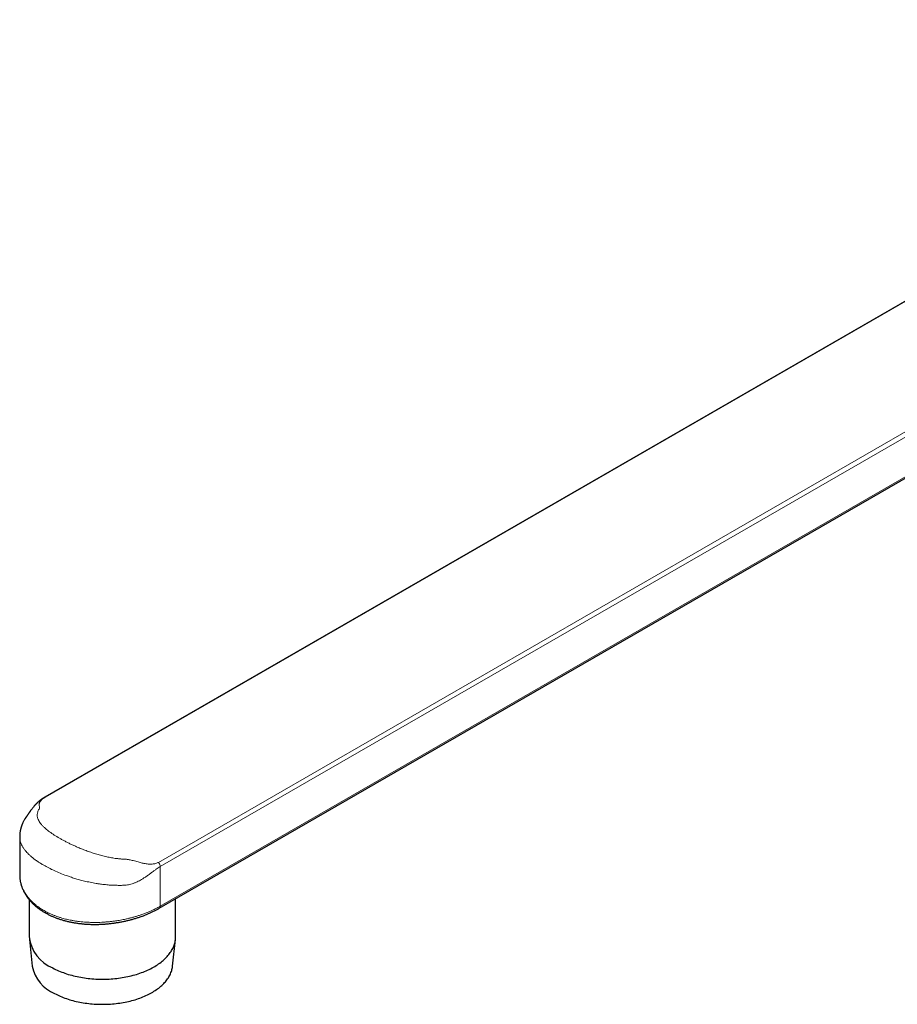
# Model space of a CAD drawing. Header units: millimetres. Extents: x 8 to 1136, y 12 to 650.
# Tile 33 of 48: x 800 to 935, y 65 to 216. Entities that reach past the tile are written whole.
import ezdxf

# ---------------------------------------------------------------- set-up
doc = ezdxf.new("R2010")
doc.units = ezdxf.units.MM

msp = doc.modelspace()

# ---------------------------------------------------------------- linework, layer by layer
at = {"color": 7, "linetype": 'Continuous', "lineweight": 30}
for p, q in [((1011.18, 216.47), (803.99, 97.05)), ((821.57, 79.99), (1029.21, 199.67)), ((800.13, 90.99), (800.13, 85.15)), ((801.6, 81.3), (801.6, 75.59)), ((824.07, 75.59), (824.07, 81.43)), ((801.62, 75.19), (802.06, 71.1)), ((823.61, 71.1), (824.05, 75.19))]:
    msp.add_line(p, q, dxfattribs=at)
at = {"color": 252, "linetype": 'Continuous', "lineweight": 0}
for p, q in [((1011.18, 216.43), (804.11, 97.08)), ((821.45, 87.05), (1028.89, 206.62)), ((1029.6, 206.21), (821.72, 86.39)), ((821.72, 80.31), (1029.6, 200.13)), ((821.72, 86.39), (821.72, 80.31))]:
    msp.add_line(p, q, dxfattribs=at)
at = {"color": 7, "linetype": 'Continuous', "lineweight": 30, "flags": 128}
for points in [[(805.21, 70.83), (805.43, 70.71), (805.65, 70.6), (805.88, 70.5), (806.11, 70.39), (806.35, 70.29), (806.59, 70.2), (806.84, 70.11), (807.09, 70.02), (807.34, 69.93), (807.6, 69.85), (807.87, 69.77), (808.13, 69.7), (808.4, 69.63), (808.67, 69.57), (808.95, 69.51), (809.22, 69.45), (809.5, 69.4), (809.78, 69.35), (810.07, 69.3), (810.35, 69.26), (810.64, 69.23), (810.93, 69.2), (811.22, 69.17), (811.51, 69.15), (811.81, 69.13), (812.1, 69.12), (812.39, 69.11), (812.69, 69.11), (812.98, 69.11), (813.28, 69.11), (813.57, 69.12), (813.86, 69.13), (814.16, 69.15), (814.45, 69.17), (814.74, 69.2), (815.03, 69.23), (815.31, 69.26), (815.6, 69.3), (815.88, 69.35), (816.17, 69.4), (816.45, 69.45), (816.72, 69.51), (817, 69.57), (817.27, 69.63), (817.54, 69.7), (817.8, 69.77), (818.07, 69.85), (818.32, 69.93), (818.58, 70.02), (818.83, 70.11), (819.08, 70.2), (819.32, 70.29), (819.56, 70.39), (819.79, 70.5), (820.02, 70.6), (820.24, 70.71), (820.46, 70.83), (820.67, 70.94), (820.88, 71.06), (821.09, 71.19), (821.28, 71.31), (821.47, 71.44), (821.66, 71.58), (821.84, 71.71), (822.01, 71.85), (822.18, 71.99), (822.34, 72.13), (822.49, 72.27), (822.64, 72.42), (822.78, 72.57), (822.91, 72.72), (823.04, 72.88), (823.16, 73.03), (823.27, 73.19), (823.38, 73.35), (823.47, 73.51), (823.56, 73.67), (823.65, 73.83), (823.72, 73.99), (823.79, 74.16), (823.85, 74.33), (823.91, 74.49), (823.95, 74.66), (823.99, 74.83), (824.02, 75), (824.05, 75.17), (824.06, 75.34), (824.07, 75.51), (824.07, 75.59)], [(805.5, 66.9), (805.71, 66.79), (805.93, 66.69), (806.15, 66.59), (806.37, 66.49), (806.6, 66.39), (806.83, 66.3), (807.07, 66.21), (807.31, 66.12), (807.56, 66.04), (807.81, 65.96), (808.06, 65.89), (808.31, 65.82), (808.57, 65.75), (808.83, 65.69), (809.1, 65.63), (809.36, 65.58), (809.63, 65.53), (809.9, 65.48), (810.18, 65.44), (810.45, 65.4), (810.73, 65.37), (811.01, 65.34), (811.28, 65.31), (811.57, 65.29), (811.85, 65.27), (812.13, 65.26), (812.41, 65.25), (812.69, 65.25), (812.98, 65.25), (813.26, 65.25), (813.54, 65.26), (813.82, 65.27), (814.1, 65.29), (814.38, 65.31), (814.66, 65.34), (814.94, 65.37), (815.22, 65.4), (815.49, 65.44), (815.77, 65.48), (816.04, 65.53), (816.31, 65.58), (816.57, 65.63), (816.84, 65.69), (817.1, 65.75), (817.36, 65.82), (817.61, 65.89), (817.86, 65.96), (818.11, 66.04), (818.36, 66.12), (818.6, 66.21), (818.83, 66.3), (819.07, 66.39), (819.3, 66.49), (819.52, 66.59), (819.74, 66.69), (819.95, 66.79), (820.16, 66.9), (820.37, 67.02), (820.57, 67.13), (820.76, 67.25), (820.95, 67.37), (821.14, 67.5), (821.32, 67.62), (821.49, 67.75), (821.65, 67.88), (821.81, 68.02), (821.97, 68.16), (822.12, 68.29), (822.26, 68.44), (822.39, 68.58), (822.52, 68.72), (822.64, 68.87), (822.76, 69.02), (822.86, 69.17), (822.97, 69.32), (823.06, 69.48), (823.15, 69.63), (823.23, 69.79), (823.3, 69.95), (823.37, 70.11), (823.43, 70.27), (823.48, 70.43), (823.52, 70.59), (823.56, 70.75), (823.59, 70.91), (823.61, 71.07), (823.61, 71.1)]]:
    msp.add_lwpolyline(points, dxfattribs=at)
at = {"color": 252, "linetype": 'Continuous', "lineweight": 0}
msp.add_arc((821.37, 80.28), 0.349, 305.2966, 5.8933, dxfattribs=at)
at = {"color": 7, "linetype": 'Continuous', "lineweight": 30}
for centre, radius, start, end in [((807.38, 76.22), 5.81, 186.2272, 248.0746), ((807.76, 72.27), 5.83, 191.6347, 247.2001)]:
    msp.add_arc(centre, radius, start, end, dxfattribs=at)
for points, knots in [([(803.99, 97.05), (803.95, 97.03), (803.88, 96.99), (803.79, 96.93), (803.71, 96.88), (803.64, 96.84), (803.58, 96.8), (803.51, 96.75), (803.43, 96.69), (803.35, 96.63), (803.29, 96.59), (803.25, 96.55), (803.21, 96.52), (803.17, 96.49), (803.13, 96.46), (803.09, 96.43), (803.05, 96.39), (802.99, 96.34), (802.93, 96.29), (802.86, 96.23), (802.8, 96.16), (802.73, 96.09), (802.67, 96.03), (802.61, 95.98), (802.58, 95.94), (802.55, 95.91), (802.52, 95.88), (802.49, 95.84), (802.45, 95.8), (802.4, 95.74), (802.32, 95.66), (802.23, 95.54), (802.13, 95.42), (802.03, 95.29), (801.94, 95.17), (801.85, 95.06), (801.79, 94.98), (801.74, 94.91), (801.7, 94.85), (801.66, 94.79), (801.62, 94.73), (801.57, 94.67), (801.53, 94.61), (801.5, 94.56), (801.46, 94.5), (801.42, 94.44), (801.38, 94.39), (801.35, 94.34), (801.32, 94.3), (801.3, 94.27), (801.28, 94.24), (801.27, 94.22), (801.25, 94.2), (801.23, 94.17), (801.2, 94.13), (801.17, 94.08), (801.14, 94.03), (801.11, 93.99), (801.08, 93.96), (801.06, 93.93), (801.04, 93.89), (801.02, 93.86), (800.99, 93.82), (800.96, 93.78), (800.91, 93.7), (800.84, 93.58), (800.76, 93.43), (800.68, 93.28), (800.61, 93.13), (800.55, 92.99), (800.5, 92.87), (800.46, 92.78), (800.42, 92.67), (800.39, 92.57), (800.35, 92.47), (800.32, 92.37), (800.3, 92.27), (800.27, 92.17), (800.25, 92.07), (800.22, 91.96), (800.2, 91.84), (800.18, 91.72), (800.16, 91.58), (800.15, 91.46), (800.14, 91.35), (800.14, 91.27), (800.13, 91.21), (800.13, 91.17), (800.13, 91.12), (800.13, 91.06), (800.13, 91.01), (800.13, 90.99)], [0, 0, 0, 0, 0.015032, 0.028475, 0.04036, 0.050707, 0.059527, 0.066993, 0.083461, 0.099049, 0.106046, 0.113119, 0.119865, 0.126032, 0.131895, 0.139001, 0.147405, 0.155505, 0.16742, 0.179527, 0.191565, 0.204084, 0.218184, 0.226252, 0.233059, 0.238551, 0.24337, 0.2495, 0.257058, 0.264317, 0.28066, 0.301285, 0.322002, 0.342798, 0.364706, 0.380322, 0.399593, 0.406825, 0.415644, 0.426909, 0.438426, 0.449178, 0.459145, 0.469723, 0.479224, 0.490427, 0.50415, 0.513431, 0.521833, 0.529069, 0.535143, 0.540087, 0.545291, 0.552963, 0.562295, 0.573278, 0.584726, 0.593474, 0.600812, 0.606761, 0.611651, 0.617154, 0.623535, 0.63058, 0.637703, 0.659259, 0.681543, 0.703145, 0.724866, 0.746716, 0.75976, 0.772881, 0.786516, 0.800582, 0.814292, 0.826296, 0.839369, 0.852051, 0.864916, 0.878589, 0.893772, 0.910329, 0.926393, 0.942988, 0.956726, 0.968853, 0.972532, 0.977383, 0.98358, 0.991121, 1, 1, 1, 1]), ([(800.13, 85.06), (800.13, 85.05), (800.13, 84.98), (800.14, 84.84), (800.15, 84.66), (800.17, 84.48), (800.19, 84.3), (800.22, 84.12), (800.26, 83.94), (800.3, 83.77), (800.35, 83.59), (800.41, 83.41), (800.47, 83.24), (800.53, 83.06), (800.61, 82.89), (800.69, 82.72), (800.77, 82.54), (800.86, 82.38), (800.95, 82.21), (801.06, 82.04), (801.16, 81.88), (801.27, 81.72), (801.39, 81.56), (801.52, 81.4), (801.64, 81.24), (801.78, 81.09), (801.92, 80.94), (802.06, 80.79), (802.21, 80.64), (802.37, 80.5), (802.52, 80.36), (802.69, 80.22), (802.86, 80.09), (803.04, 79.96), (803.22, 79.83), (803.4, 79.7), (803.59, 79.58), (803.78, 79.46), (803.97, 79.34), (804.17, 79.23), (804.38, 79.12), (804.58, 79.01), (804.8, 78.91), (805.01, 78.81), (805.23, 78.71), (805.46, 78.62), (805.69, 78.53), (805.92, 78.45), (806.15, 78.37), (806.39, 78.29), (806.63, 78.21), (806.87, 78.14), (807.12, 78.08), (807.36, 78.01), (807.61, 77.96), (807.86, 77.9), (808.12, 77.85), (808.38, 77.8), (808.64, 77.76), (808.9, 77.72), (809.16, 77.68), (809.43, 77.65), (809.69, 77.62), (809.96, 77.59), (810.23, 77.57), (810.5, 77.55), (810.78, 77.54), (811.05, 77.53), (811.32, 77.52), (811.6, 77.52), (811.87, 77.52), (812.14, 77.53), (812.42, 77.53), (812.69, 77.55), (812.97, 77.56), (813.25, 77.58), (813.52, 77.6), (813.8, 77.63), (814.07, 77.66), (814.34, 77.69), (814.62, 77.73), (814.89, 77.77), (815.16, 77.81), (815.43, 77.85), (815.7, 77.9), (815.96, 77.95), (816.23, 78.01), (816.49, 78.07), (816.75, 78.13), (817.01, 78.19), (817.27, 78.26), (817.52, 78.33), (817.78, 78.4), (818.03, 78.48), (818.28, 78.56), (818.52, 78.64), (818.77, 78.72), (819.01, 78.81), (819.25, 78.9), (819.48, 78.99), (819.71, 79.08), (819.94, 79.18), (820.16, 79.28), (820.39, 79.38), (820.6, 79.48), (820.82, 79.59), (821.03, 79.69), (821.23, 79.8), (821.42, 79.9), (821.53, 79.97), (821.57, 79.99)], [0, 0, 0, 0, 0.001682, 0.010807, 0.019915, 0.028969, 0.038012, 0.047137, 0.056246, 0.065346, 0.074445, 0.08355, 0.092666, 0.101802, 0.110965, 0.120163, 0.129401, 0.138583, 0.14778, 0.156997, 0.166232, 0.175484, 0.184751, 0.194031, 0.203322, 0.212621, 0.221926, 0.231235, 0.240565, 0.249721, 0.259083, 0.268485, 0.277914, 0.287356, 0.296797, 0.306223, 0.315621, 0.324978, 0.334285, 0.343525, 0.352952, 0.362372, 0.371791, 0.381212, 0.390636, 0.400065, 0.4095, 0.418944, 0.428398, 0.437865, 0.44732, 0.456756, 0.466174, 0.475581, 0.484984, 0.494389, 0.503799, 0.513222, 0.522662, 0.532127, 0.541629, 0.551008, 0.560425, 0.569877, 0.579353, 0.588844, 0.598339, 0.607824, 0.617289, 0.626724, 0.636119, 0.645463, 0.654886, 0.664327, 0.673767, 0.683211, 0.692667, 0.702099, 0.711527, 0.720984, 0.730437, 0.73985, 0.749181, 0.758628, 0.76805, 0.777451, 0.78684, 0.796223, 0.805605, 0.814993, 0.824391, 0.833807, 0.84325, 0.852708, 0.862081, 0.871493, 0.880917, 0.890321, 0.899604, 0.909013, 0.918415, 0.927817, 0.937223, 0.946649, 0.956038, 0.965398, 0.97481, 0.984263, 0.993746, 1, 1, 1, 1])]:
    msp.add_open_spline(points, degree=3, knots=knots, dxfattribs=at)
at = {"color": 252, "linetype": 'Continuous', "lineweight": 0}
for points, knots in [([(804.11, 97.08), (803.98, 97.01), (803.72, 96.85), (803.5, 96.66), (803.36, 96.52), (803.28, 96.4), (803.21, 96.29), (803.17, 96.19), (803.14, 96.09), (803.13, 96.01), (803.13, 95.9), (803.14, 95.78), (803.15, 95.66), (803.16, 95.54), (803.16, 95.45), (803.15, 95.31), (803.05, 95.13), (802.93, 94.89), (802.86, 94.67), (802.82, 94.44), (802.82, 94.22), (802.85, 93.99), (802.92, 93.74), (803.04, 93.46), (803.23, 93.16), (803.47, 92.85), (803.77, 92.54), (804.17, 92.17), (804.71, 91.74), (805.42, 91.25), (806.09, 90.84), (806.67, 90.52), (807.12, 90.28), (807.59, 90.04), (808.07, 89.8), (808.58, 89.57), (809.15, 89.32), (809.79, 89.06), (810.51, 88.78), (811.24, 88.53), (811.98, 88.29), (812.73, 88.09), (813.49, 87.9), (814.24, 87.75), (814.81, 87.66), (815.19, 87.62), (815.39, 87.59), (815.58, 87.58), (815.75, 87.56), (815.9, 87.56), (816.08, 87.55), (816.28, 87.54), (816.47, 87.53), (816.62, 87.51), (816.79, 87.49), (816.99, 87.45), (817.26, 87.39), (817.58, 87.31), (817.95, 87.21), (818.32, 87.11), (818.65, 87.02), (818.95, 86.95), (819.36, 86.86), (819.87, 86.78), (820.48, 86.77), (821.02, 86.85), (821.31, 86.99), (821.45, 87.05)], [0, 0, 0, 0, 0.016853, 0.03468, 0.043816, 0.053413, 0.063531, 0.074219, 0.082143, 0.090651, 0.100487, 0.112849, 0.125829, 0.136738, 0.145444, 0.151954, 0.171608, 0.1878, 0.205624, 0.223309, 0.240744, 0.258334, 0.276135, 0.299451, 0.32273, 0.346078, 0.369603, 0.393386, 0.429084, 0.464642, 0.500395, 0.518267, 0.536048, 0.553778, 0.571502, 0.589262, 0.607102, 0.630835, 0.654292, 0.677578, 0.700798, 0.724059, 0.747324, 0.77027, 0.793247, 0.7994, 0.805528, 0.811633, 0.817053, 0.820739, 0.826357, 0.833652, 0.839104, 0.844007, 0.848371, 0.854568, 0.862717, 0.872823, 0.884891, 0.897016, 0.907644, 0.916782, 0.924438, 0.946069, 0.965466, 0.983197, 1, 1, 1, 1]), ([(803.99, 97.05), (803.99, 97.05), (804.02, 97.08), (804.07, 97.08), (804.11, 97.08)], [0, 0, 0, 0, 0.097348, 1, 1, 1, 1]), ([(821.72, 86.39), (821.62, 86.34), (821.42, 86.22), (821.1, 85.99), (820.78, 85.77), (820.45, 85.52), (820.09, 85.25), (819.67, 84.95), (819.25, 84.67), (818.87, 84.43), (818.52, 84.23), (818.16, 84.05), (817.78, 83.88), (817.4, 83.74), (817.04, 83.64), (816.68, 83.57), (816.31, 83.54), (815.93, 83.52), (815.48, 83.52), (815.11, 83.52), (814.83, 83.53), (814.73, 83.53), (814.62, 83.53), (814.52, 83.54), (814.44, 83.54), (814.35, 83.54), (814.23, 83.55), (814.01, 83.56), (813.68, 83.59), (813.3, 83.62), (812.91, 83.67), (812.57, 83.71), (812.29, 83.75), (812.06, 83.79), (811.61, 83.86), (810.96, 83.98), (810.1, 84.17), (809.31, 84.37), (808.58, 84.58), (807.92, 84.8), (807.17, 85.06), (806.33, 85.38), (805.43, 85.77), (804.6, 86.18), (803.91, 86.55), (803.35, 86.88), (802.9, 87.18), (802.47, 87.48), (802.07, 87.79), (801.7, 88.11), (801.38, 88.43), (801.09, 88.74), (800.83, 89.06), (800.6, 89.4), (800.4, 89.77), (800.25, 90.17), (800.16, 90.55), (800.13, 90.82), (800.13, 90.96), (800.13, 90.99)], [0, 0, 0, 0, 0.013323, 0.027875, 0.043752, 0.055547, 0.071241, 0.090841, 0.108398, 0.123466, 0.136051, 0.149437, 0.164524, 0.178369, 0.19103, 0.202916, 0.216767, 0.229416, 0.241988, 0.263929, 0.267373, 0.270816, 0.274259, 0.2777, 0.281141, 0.282581, 0.286901, 0.293812, 0.304882, 0.319336, 0.333114, 0.3441, 0.353493, 0.361293, 0.3675, 0.398318, 0.427387, 0.454708, 0.480283, 0.504116, 0.526208, 0.562655, 0.598422, 0.633527, 0.667989, 0.690969, 0.714231, 0.737783, 0.76163, 0.785778, 0.810231, 0.832379, 0.856272, 0.881912, 0.909301, 0.938443, 0.969338, 0.993444, 1, 1, 1, 1]), ([(800.13, 85.15), (800.13, 85.12), (800.13, 84.99), (800.14, 84.77), (800.17, 84.49), (800.21, 84.24), (800.26, 83.99), (800.34, 83.71), (800.43, 83.41), (800.56, 83.08), (800.71, 82.77), (800.88, 82.46), (801.07, 82.15), (801.28, 81.85), (801.52, 81.55), (801.78, 81.26), (802.05, 80.98), (802.35, 80.71), (802.65, 80.46), (802.98, 80.21), (803.29, 79.99), (803.59, 79.8), (803.87, 79.63), (804.17, 79.47), (804.5, 79.3), (804.88, 79.13), (805.3, 78.95), (805.72, 78.78), (806.17, 78.63), (806.58, 78.5), (806.97, 78.39), (807.33, 78.3), (807.69, 78.22), (808.11, 78.14), (808.56, 78.06), (809.06, 77.98), (809.57, 77.92), (810.08, 77.88), (810.55, 77.85), (810.99, 77.83), (811.39, 77.82), (811.79, 77.82), (812.23, 77.83), (812.72, 77.84), (813.25, 77.88), (813.78, 77.92), (814.31, 77.98), (814.79, 78.04), (815.23, 78.11), (815.62, 78.18), (816.01, 78.25), (816.45, 78.34), (816.91, 78.45), (817.41, 78.58), (817.9, 78.72), (818.38, 78.86), (818.81, 79.01), (819.2, 79.15), (819.55, 79.28), (819.89, 79.41), (820.26, 79.57), (820.6, 79.73), (820.93, 79.89), (821.2, 80.03), (821.46, 80.17), (821.63, 80.26), (821.72, 80.31)], [0, 0, 0, 0, 0.0041228, 0.0218853, 0.0353835, 0.0488817, 0.0624346, 0.0759875, 0.0942167, 0.1118328, 0.1295102, 0.1472184, 0.1651515, 0.1831168, 0.2013123, 0.2195417, 0.2378393, 0.2554393, 0.2730392, 0.2907636, 0.308488, 0.3219605, 0.335433, 0.3489612, 0.3624894, 0.3806882, 0.3981912, 0.4156942, 0.4333194, 0.4509446, 0.4643387, 0.4777329, 0.4911813, 0.5046296, 0.522718, 0.5402717, 0.5578253, 0.5755004, 0.5931756, 0.6066061, 0.6200367, 0.6335212, 0.6470056, 0.6651414, 0.6828155, 0.7004897, 0.7182872, 0.7360846, 0.7496105, 0.7631363, 0.7767173, 0.7902983, 0.8085663, 0.8262446, 0.8439229, 0.8617261, 0.8795294, 0.8930622, 0.9065951, 0.9201841, 0.9337731, 0.9520544, 0.9640213, 0.975998, 0.9879941, 1, 1, 1, 1])]:
    msp.add_open_spline(points, degree=3, knots=knots, dxfattribs=at)
msp.add_open_spline([(821.72, 86.39), (821.71, 86.45), (821.71, 86.56), (821.65, 86.73), (821.57, 86.9), (821.49, 87), (821.45, 87.05)], degree=3, dxfattribs=at)

doc.saveas('drawing.dxf')
